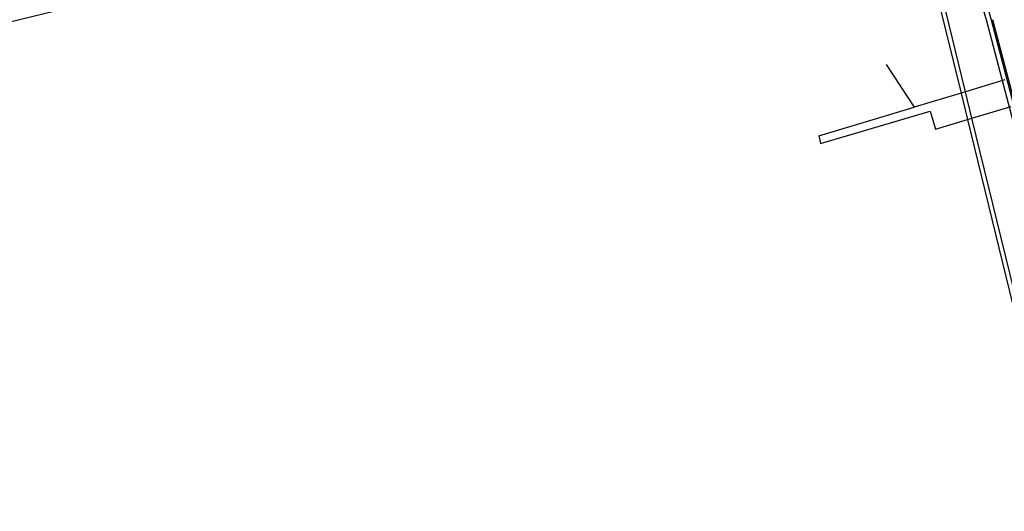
# Model space of a CAD drawing. Extents: x 124708 to 143435, y 487373 to 494715.
# Tile 24 of 32: x 143234 to 143297, y 487422 to 487454. Entities that reach past the tile are written whole.
import ezdxf

# ---------------------------------------------------------------- set-up
doc = ezdxf.new("R2010")
doc.units = 0
doc.header["$LTSCALE"] = 0.25
doc.header["$MEASUREMENT"] = 0
doc.layers.get('0').update_dxf_attribs({"linetype": 'CONTINUOUS'})
for name, color, linetype in [('01-CALQUE', 1, 'CONTINUOUS'), ('BRUG', 253, 'CONTINUOUS'), ('GEBOUW', 252, 'CONTINUOUS'), ('MAATVOERING', 7, 'CONTINUOUS'), ('MARKERING', 9, 'CONTINUOUS'), ('ONDERGROND', 7, 'CONTINUOUS')]:
    doc.layers.add(name, color=color, linetype=linetype)
doc.styles.add('I020-0', font='isocp.shx', dxfattribs={"height": 1})

# ---------------------------------------------------------------- blocks, each defined once
blk = doc.blocks.new('NB_KAA0')
at = {"color": 1}
blk.add_3dface([(1189, 0), (1189, 841), (0, 841), (0, 0)], dxfattribs=at)
at = {"color": 5}
blk.add_3dface([(1179, 10), (1179, 831), (25, 831), (25, 10)], dxfattribs=at)
at = {"layer": 'MAATVOERING', "style": 'I020-0', "flags": 1}
for tag in ['PLOTDATUM', 'FILENAAM']:
    blk.add_attdef(tag, (-285681, -974749), '', height=1, dxfattribs=at)

msp = doc.modelspace()

# ---------------------------------------------------------------- linework, layer by layer
at = {"layer": 'BRUG'}
for p, q in [((143289.205, 487450.963), (143291, 487448.24)), ((143296.764, 487449.969), (143294.268, 487449.22)), ((143294.268, 487449.22), (143293.993, 487449.138)), ((143294.678, 487447.54), (143294.268, 487449.22)), ((143293.993, 487449.138), (143291, 487448.24)), ((143293.993, 487449.138), (143294.401, 487447.457)), ((143284.9, 487446.41), (143291, 487448.24)), ((143285.01, 487445.92), (143292.02, 487447.98)), ((143292.02, 487447.98), (143292.35, 487446.84)), ((143294.678, 487447.54), (143297.171, 487448.29)), ((143292.35, 487446.84), (143294.401, 487447.457)), ((143294.401, 487447.457), (143294.678, 487447.54)), ((143294.401, 487447.457), (143300.028, 487424.295)), ((143300.332, 487424.353), (143294.678, 487447.54)), ((143284.9, 487446.41), (143285.01, 487445.92))]:
    msp.add_line(p, q, dxfattribs=at)
at = {"layer": 'GEBOUW'}
for p, q in [((143291.185, 487460.5), (143293.993, 487449.138)), ((143294.268, 487449.22), (143291.42, 487460.9))]:
    msp.add_line(p, q, dxfattribs=at)
at = {"layer": 'MARKERING'}
for p, q in [((143303.471, 487424.946), (143295.919, 487453.787)), ((143303.569, 487424.964), (143296.015, 487453.812))]:
    msp.add_line(p, q, dxfattribs=at)
msp.add_arc((143281.118, 487449.912), 15.3, 14.67474, 103.75609, dxfattribs=at)
at = {"layer": 'ONDERGROND'}
for p, q in [((143277.551, 487464.482), (143220.538, 487450.525)), ((143303.176, 487424.89), (143295.629, 487453.712))]:
    msp.add_line(p, q, dxfattribs=at)
msp.add_arc((143281.118, 487449.912), 15, 14.67474, 103.75609, dxfattribs=at)

# ---------------------------------------------------------------- block references
at = {"layer": '01-CALQUE', "xscale": 0.5, "yscale": 0.5, "zscale": 0.5}
msp.add_blockref('NB_KAA0', (142840.5, 487374.5), dxfattribs=at)

doc.saveas('drawing.dxf')
